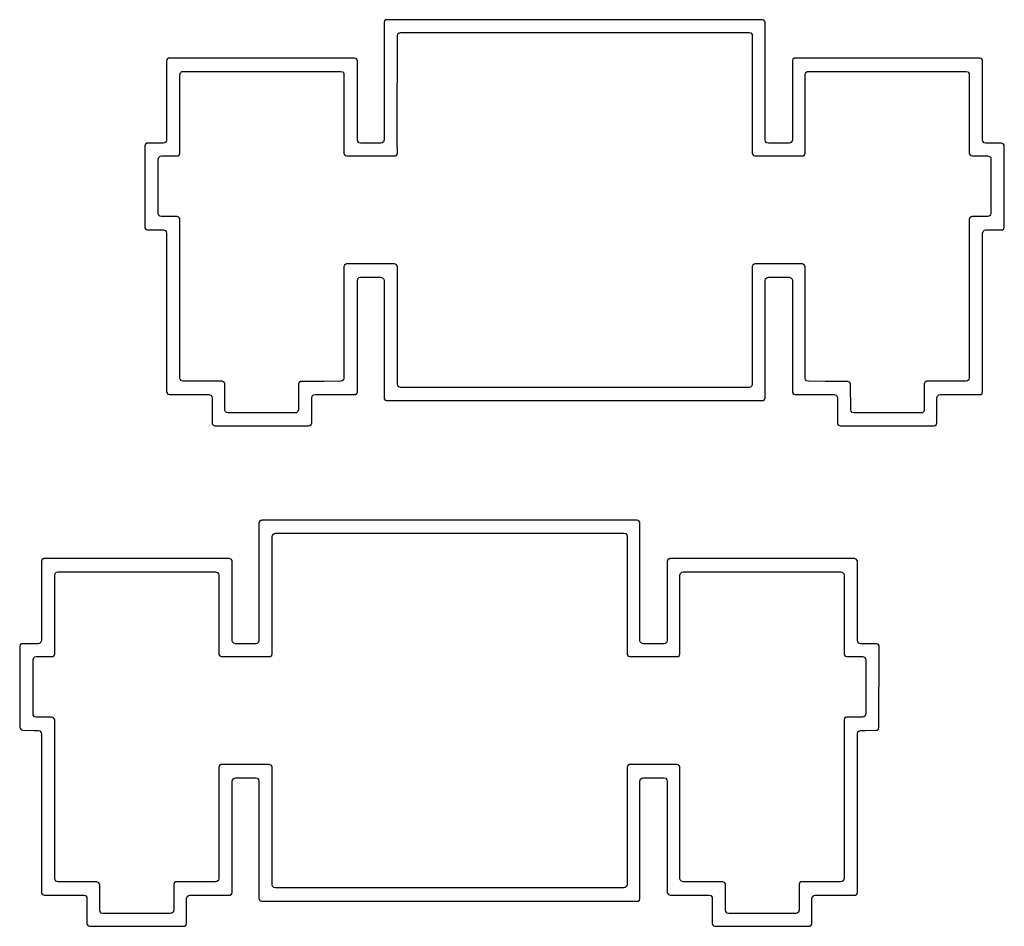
# Model space of a CAD drawing. Extents: x 1.3 to 14.4, y -4.9 to -1.
# Tile 20 of 25: x 10.9 to 12.4, y -4 to -2.7. Entities that reach past the tile are written whole.
import ezdxf

# ---------------------------------------------------------------- set-up
doc = ezdxf.new("R2010")
doc.units = 0
doc.header["$MEASUREMENT"] = 0
doc.layers.add('BLACK', color=7, linetype='CONTINUOUS')

msp = doc.modelspace()

# ---------------------------------------------------------------- linework, layer by layer
at = {"layer": 'BLACK', "linetype": 'CONTINUOUS'}
for p, q in [((11.4745, -2.6735), (11.4737, -2.676)), ((11.4737, -2.676), (11.4737, -2.8519)), ((11.4766, -2.672), (11.4745, -2.6735)), ((11.4745, -2.6735), (11.4745, -2.6735)), ((11.4777, -2.6719), (11.4766, -2.672)), ((11.4766, -2.672), (11.4766, -2.672)), ((11.4779, -2.6718), (11.4777, -2.6719)), ((12.0404, -2.6718), (11.4779, -2.6718)), ((12.0428, -2.6726), (12.0404, -2.6718)), ((12.0404, -2.6718), (12.0404, -2.6718)), ((12.0443, -2.6747), (12.0428, -2.6726)), ((12.0428, -2.6726), (12.0428, -2.6726)), ((12.0445, -2.676), (12.0443, -2.6747)), ((12.0443, -2.6747), (12.0443, -2.6747)), ((12.0445, -2.6788), (12.0445, -2.676)), ((12.0445, -2.8519), (12.0445, -2.6788)), ((11.4933, -2.8372), (11.4937, -2.6958)), ((11.4937, -2.6958), (11.4945, -2.6932)), ((11.4945, -2.6932), (11.4966, -2.6914)), ((11.4966, -2.6914), (11.4986, -2.691)), ((11.4986, -2.691), (12.0205, -2.691)), ((12.0205, -2.691), (12.0232, -2.6917)), ((12.0232, -2.6917), (12.025, -2.6938)), ((12.025, -2.6938), (12.0254, -2.6959)), ((12.0254, -2.6959), (12.0254, -2.8718)), ((11.1487, -2.731), (11.1479, -2.7335)), ((11.1479, -2.7335), (11.1479, -2.8519)), ((11.1508, -2.7295), (11.1487, -2.731)), ((11.1487, -2.731), (11.1487, -2.731)), ((11.1518, -2.7294), (11.1508, -2.7295)), ((11.1508, -2.7295), (11.1508, -2.7295)), ((11.1521, -2.7293), (11.1518, -2.7294)), ((11.4296, -2.7293), (11.1521, -2.7293)), ((11.432, -2.7301), (11.4296, -2.7293)), ((11.4296, -2.7293), (11.4296, -2.7293)), ((11.4335, -2.7322), (11.432, -2.7301)), ((11.432, -2.7301), (11.432, -2.7301)), ((11.4337, -2.7335), (11.4335, -2.7322)), ((11.4335, -2.7322), (11.4335, -2.7322)), ((11.4337, -2.8519), (11.4337, -2.7335)), ((12.0862, -2.731), (12.0854, -2.7335)), ((12.0854, -2.7335), (12.0854, -2.8519)), ((12.0883, -2.7295), (12.0862, -2.731)), ((12.0862, -2.731), (12.0862, -2.731)), ((12.0893, -2.7294), (12.0883, -2.7295)), ((12.0883, -2.7295), (12.0883, -2.7295)), ((12.0896, -2.7293), (12.0893, -2.7294)), ((12.3662, -2.7293), (12.0896, -2.7293)), ((12.3687, -2.7301), (12.3662, -2.7293)), ((12.3662, -2.7293), (12.3662, -2.7293)), ((12.3702, -2.7322), (12.3687, -2.7301)), ((12.3687, -2.7301), (12.3687, -2.7301)), ((12.3704, -2.7335), (12.3702, -2.7322)), ((12.3702, -2.7322), (12.3702, -2.7322)), ((12.3704, -2.8519), (12.3704, -2.7335)), ((11.1679, -2.7542), (11.1687, -2.7515)), ((11.1679, -2.8718), (11.1679, -2.7542)), ((11.1687, -2.7515), (11.1707, -2.7497)), ((11.1707, -2.7497), (11.1728, -2.7493)), ((11.1728, -2.7493), (11.4089, -2.7493)), ((11.4089, -2.7493), (11.4115, -2.7501)), ((11.4115, -2.7501), (11.4133, -2.7522)), ((11.4133, -2.7522), (11.4137, -2.7542)), ((11.4137, -2.7542), (11.4137, -2.8718)), ((12.1045, -2.7542), (12.1053, -2.7515)), ((12.1045, -2.8718), (12.1045, -2.7542)), ((12.1053, -2.7515), (12.1074, -2.7497)), ((12.1074, -2.7497), (12.1094, -2.7493)), ((12.1094, -2.7493), (12.3455, -2.7493)), ((12.3455, -2.7493), (12.3482, -2.7501)), ((12.3482, -2.7501), (12.35, -2.7522)), ((12.35, -2.7522), (12.3504, -2.7542)), ((12.3504, -2.7542), (12.3504, -2.8718)), ((11.4935, -2.8545), (11.4933, -2.8372)), ((11.4933, -2.8372), (11.4933, -2.8372)), ((11.1162, -2.8585), (11.1154, -2.861)), ((11.1154, -2.861), (11.1154, -2.9826)), ((11.1183, -2.857), (11.1162, -2.8585)), ((11.1162, -2.8585), (11.1162, -2.8585)), ((11.1193, -2.8569), (11.1183, -2.857)), ((11.1183, -2.857), (11.1183, -2.857)), ((11.1196, -2.8568), (11.1193, -2.8569)), ((11.143, -2.8568), (11.1196, -2.8568)), ((11.1451, -2.8564), (11.143, -2.8568)), ((11.1471, -2.8546), (11.1451, -2.8564)), ((11.1479, -2.8519), (11.1471, -2.8546)), ((11.4342, -2.854), (11.4337, -2.8519)), ((11.436, -2.8561), (11.4342, -2.854)), ((11.4386, -2.8568), (11.436, -2.8561)), ((11.4689, -2.8568), (11.4386, -2.8568)), ((11.4709, -2.8564), (11.4689, -2.8568)), ((11.473, -2.8546), (11.4709, -2.8564)), ((11.4737, -2.8519), (11.473, -2.8546)), ((11.4937, -2.8718), (11.4935, -2.8545)), ((12.045, -2.854), (12.0445, -2.8519)), ((12.0468, -2.8561), (12.045, -2.854)), ((12.0494, -2.8568), (12.0468, -2.8561)), ((12.0805, -2.8568), (12.0494, -2.8568)), ((12.0826, -2.8564), (12.0805, -2.8568)), ((12.0846, -2.8546), (12.0826, -2.8564)), ((12.0854, -2.8519), (12.0846, -2.8546)), ((12.3708, -2.854), (12.3704, -2.8519)), ((12.3726, -2.8561), (12.3708, -2.854)), ((12.3753, -2.8568), (12.3726, -2.8561)), ((12.3987, -2.8568), (12.3753, -2.8568)), ((12.4012, -2.8576), (12.3987, -2.8568)), ((12.3987, -2.8568), (12.3987, -2.8568)), ((12.4027, -2.8597), (12.4012, -2.8576)), ((12.4012, -2.8576), (12.4012, -2.8576)), ((12.4029, -2.861), (12.4027, -2.8597)), ((12.4029, -2.9826), (12.4029, -2.861)), ((11.1382, -2.8764), (11.1403, -2.876)), ((11.1403, -2.876), (11.1637, -2.876)), ((11.1637, -2.876), (11.165, -2.8758)), ((11.1637, -2.876), (11.1637, -2.876)), ((11.165, -2.8758), (11.1671, -2.8743)), ((11.1671, -2.8743), (11.1679, -2.8718)), ((11.4137, -2.8718), (11.4139, -2.8731)), ((11.4139, -2.8731), (11.4139, -2.8731)), ((11.4139, -2.8731), (11.4139, -2.8731)), ((11.4139, -2.8731), (11.4155, -2.8752)), ((11.4155, -2.8752), (11.4179, -2.876)), ((11.4179, -2.876), (11.4179, -2.876)), ((11.4179, -2.876), (11.4896, -2.876)), ((11.4896, -2.876), (11.4909, -2.8757)), ((11.4896, -2.876), (11.4896, -2.876)), ((11.4909, -2.8757), (11.493, -2.8742)), ((11.493, -2.8742), (11.4937, -2.8718)), ((12.0254, -2.8718), (12.0256, -2.8731)), ((12.0256, -2.8731), (12.0256, -2.8731)), ((12.0256, -2.8731), (12.0256, -2.8731)), ((12.0256, -2.8731), (12.0271, -2.8752)), ((12.0271, -2.8752), (12.0296, -2.876)), ((12.0296, -2.876), (12.0296, -2.876)), ((12.0296, -2.876), (12.1004, -2.876)), ((12.1004, -2.876), (12.1017, -2.8758)), ((12.1004, -2.876), (12.1004, -2.876)), ((12.1017, -2.8758), (12.1038, -2.8743)), ((12.1038, -2.8743), (12.1045, -2.8718)), ((12.3504, -2.8718), (12.3506, -2.8731)), ((12.3506, -2.8731), (12.3506, -2.8731)), ((12.3506, -2.8731), (12.3506, -2.8731)), ((12.3506, -2.8731), (12.3521, -2.8752)), ((12.3521, -2.8752), (12.3546, -2.876)), ((12.3546, -2.876), (12.378, -2.876)), ((12.378, -2.876), (12.3807, -2.8767)), ((11.1354, -2.8809), (11.1362, -2.8782)), ((11.1354, -2.9619), (11.1354, -2.8809)), ((11.1362, -2.8782), (11.1382, -2.8764)), ((12.3807, -2.8767), (12.3825, -2.8788)), ((12.3825, -2.8788), (12.3829, -2.8809)), ((12.3829, -2.8809), (12.3829, -2.9619)), ((11.1358, -2.964), (11.1354, -2.9619)), ((11.1376, -2.9661), (11.1358, -2.964)), ((12.3821, -2.9646), (12.3801, -2.9664)), ((12.3829, -2.9619), (12.3821, -2.9646)), ((11.1403, -2.9668), (11.1376, -2.9661)), ((11.1637, -2.9668), (11.1403, -2.9668)), ((11.1662, -2.9676), (11.1637, -2.9668)), ((11.1637, -2.9668), (11.1637, -2.9668)), ((11.1677, -2.9697), (11.1662, -2.9676)), ((11.1662, -2.9676), (11.1662, -2.9676)), ((11.1679, -2.971), (11.1677, -2.9697)), ((11.1677, -2.9697), (11.1677, -2.9697)), ((11.1679, -3.2086), (11.1679, -2.971)), ((12.3512, -2.9685), (12.3504, -2.971)), ((12.3504, -2.971), (12.3504, -3.2086)), ((12.3533, -2.967), (12.3512, -2.9685)), ((12.3512, -2.9685), (12.3512, -2.9685)), ((12.3543, -2.9669), (12.3533, -2.967)), ((12.3533, -2.967), (12.3533, -2.967)), ((12.3546, -2.9668), (12.3543, -2.9669)), ((12.378, -2.9668), (12.3546, -2.9668)), ((12.3801, -2.9664), (12.378, -2.9668)), ((11.1154, -2.9826), (11.1156, -2.9839)), ((11.1156, -2.9839), (11.1156, -2.9839)), ((11.1156, -2.9839), (11.1156, -2.9839)), ((11.1156, -2.9839), (11.1171, -2.986)), ((11.1171, -2.986), (11.1196, -2.9868)), ((11.1196, -2.9868), (11.143, -2.9868)), ((11.143, -2.9868), (11.1457, -2.9876)), ((11.1457, -2.9876), (11.1475, -2.9897)), ((11.1475, -2.9897), (11.1479, -2.9917)), ((11.1479, -2.9917), (11.1479, -3.2293)), ((12.3704, -2.9917), (12.3712, -2.989)), ((12.3704, -3.2293), (12.3704, -2.9917)), ((12.3712, -2.989), (12.3732, -2.9872)), ((12.3732, -2.9872), (12.3753, -2.9868)), ((12.3753, -2.9868), (12.3987, -2.9868)), ((12.3987, -2.9868), (12.4, -2.9866)), ((12.3987, -2.9868), (12.3987, -2.9868)), ((12.4, -2.9866), (12.4021, -2.9851)), ((12.4021, -2.9851), (12.4029, -2.9826)), ((11.4166, -3.0379), (11.4145, -3.0394)), ((11.4177, -3.0377), (11.4166, -3.0379)), ((11.4166, -3.0379), (11.4166, -3.0379)), ((11.4179, -3.0377), (11.4177, -3.0377)), ((11.4896, -3.0377), (11.4179, -3.0377)), ((11.492, -3.0385), (11.4896, -3.0377)), ((11.4896, -3.0377), (11.4896, -3.0377)), ((11.4935, -3.0405), (11.492, -3.0385)), ((11.492, -3.0385), (11.492, -3.0385)), ((12.0283, -3.0379), (12.0262, -3.0394)), ((12.0293, -3.0377), (12.0283, -3.0379)), ((12.0283, -3.0379), (12.0283, -3.0379)), ((12.0296, -3.0377), (12.0293, -3.0377)), ((12.1004, -3.0377), (12.0296, -3.0377)), ((12.1028, -3.0385), (12.1004, -3.0377)), ((12.1004, -3.0377), (12.1004, -3.0377)), ((12.1043, -3.0405), (12.1028, -3.0385)), ((12.1028, -3.0385), (12.1028, -3.0385)), ((11.4145, -3.0394), (11.4137, -3.0418)), ((11.4137, -3.0418), (11.4137, -3.2087)), ((11.4145, -3.0394), (11.4145, -3.0394)), ((11.4937, -3.0418), (11.4935, -3.0405)), ((11.4935, -3.0405), (11.4935, -3.0405)), ((11.4937, -3.2178), (11.4937, -3.0418)), ((12.0262, -3.0394), (12.0254, -3.0418)), ((12.0254, -3.0418), (12.0254, -3.2178)), ((12.0262, -3.0394), (12.0262, -3.0394)), ((12.1045, -3.0418), (12.1043, -3.0405)), ((12.1043, -3.0405), (12.1043, -3.0405)), ((12.1045, -3.2087), (12.1045, -3.0418)), ((11.4337, -3.0625), (11.4345, -3.0599)), ((11.4337, -3.2293), (11.4337, -3.0625)), ((11.4345, -3.0599), (11.4366, -3.0581)), ((11.4366, -3.0581), (11.4386, -3.0576)), ((11.4386, -3.0576), (11.4689, -3.0576)), ((11.4689, -3.0576), (11.4715, -3.0584)), ((11.4715, -3.0584), (11.4733, -3.0605)), ((11.4733, -3.0605), (11.4737, -3.0625)), ((11.4737, -3.0625), (11.4737, -3.2385)), ((12.0445, -3.0625), (12.0453, -3.0599)), ((12.0445, -3.2385), (12.0445, -3.0625)), ((12.0453, -3.0599), (12.0474, -3.0581)), ((12.0474, -3.0581), (12.0494, -3.0576)), ((12.0494, -3.0576), (12.0805, -3.0576)), ((12.0805, -3.0576), (12.0832, -3.0584)), ((12.0832, -3.0584), (12.085, -3.0605)), ((12.085, -3.0605), (12.0854, -3.0625)), ((12.0854, -3.0625), (12.0854, -3.2293)), ((11.1683, -3.2106), (11.1679, -3.2086)), ((11.1701, -3.2127), (11.1683, -3.2106)), ((11.1728, -3.2135), (11.1701, -3.2127)), ((11.2312, -3.2135), (11.1728, -3.2135)), ((11.2337, -3.2143), (11.2312, -3.2135)), ((11.2312, -3.2135), (11.2312, -3.2135)), ((11.2352, -3.2164), (11.2337, -3.2143)), ((11.2337, -3.2143), (11.2337, -3.2143)), ((11.3487, -3.2141), (11.3466, -3.2156)), ((11.35, -3.2139), (11.3487, -3.2141)), ((11.3839, -3.2137), (11.35, -3.2139)), ((11.4089, -3.2135), (11.3839, -3.2137)), ((11.4109, -3.2131), (11.4089, -3.2135)), ((11.413, -3.2113), (11.4109, -3.2131)), ((11.4137, -3.2087), (11.413, -3.2113)), ((12.105, -3.2107), (12.1045, -3.2087)), ((12.1068, -3.2127), (12.105, -3.2107)), ((12.1094, -3.2135), (12.1068, -3.2127)), ((12.1344, -3.2137), (12.1094, -3.2135)), ((12.1683, -3.2139), (12.1344, -3.2137)), ((12.1708, -3.2147), (12.1683, -3.2139)), ((12.1683, -3.2139), (12.1683, -3.2139)), ((12.1723, -3.2168), (12.1708, -3.2147)), ((12.2837, -3.2152), (12.2829, -3.2176)), ((12.2858, -3.2137), (12.2837, -3.2152)), ((12.2837, -3.2152), (12.2837, -3.2152)), ((12.2868, -3.2135), (12.2858, -3.2137)), ((12.2858, -3.2137), (12.2858, -3.2137)), ((12.2871, -3.2135), (12.2868, -3.2135)), ((12.3455, -3.2135), (12.2871, -3.2135)), ((12.3476, -3.2131), (12.3455, -3.2135)), ((12.3496, -3.2113), (12.3476, -3.2131)), ((12.3504, -3.2086), (12.3496, -3.2113)), ((11.1479, -3.2293), (11.1481, -3.2306)), ((11.2354, -3.2176), (11.2352, -3.2164)), ((11.2354, -3.2561), (11.2354, -3.2176)), ((11.2354, -3.2176), (11.2354, -3.2176)), ((11.3458, -3.218), (11.3455, -3.2535)), ((11.3466, -3.2156), (11.3458, -3.218)), ((11.3458, -3.218), (11.3458, -3.218)), ((11.4329, -3.2318), (11.4337, -3.2293)), ((11.4942, -3.2198), (11.4937, -3.2178)), ((11.496, -3.2219), (11.4942, -3.2198)), ((11.4986, -3.2227), (11.496, -3.2219)), ((12.0205, -3.2227), (11.4986, -3.2227)), ((12.0226, -3.2222), (12.0205, -3.2227)), ((12.0246, -3.2204), (12.0226, -3.2222)), ((12.0254, -3.2178), (12.0246, -3.2204)), ((12.0854, -3.2293), (12.0856, -3.2306)), ((12.1725, -3.218), (12.1723, -3.2168)), ((12.1728, -3.2561), (12.1725, -3.218)), ((12.2829, -3.2176), (12.2829, -3.2561)), ((12.3696, -3.2318), (12.3704, -3.2293)), ((11.1481, -3.2306), (11.1481, -3.2306)), ((11.1481, -3.2306), (11.1481, -3.2306)), ((11.1481, -3.2306), (11.1496, -3.2327)), ((11.1496, -3.2327), (11.1521, -3.2335)), ((11.1521, -3.2335), (11.2114, -3.2335)), ((11.2114, -3.2335), (11.214, -3.2342)), ((11.214, -3.2342), (11.2158, -3.2363)), ((11.2158, -3.2363), (11.2162, -3.2384)), ((11.2162, -3.2384), (11.2162, -3.276)), ((11.3654, -3.2384), (11.3662, -3.2357)), ((11.3654, -3.276), (11.3654, -3.2384)), ((11.3662, -3.2357), (11.3682, -3.2339)), ((11.3682, -3.2339), (11.3703, -3.2335)), ((11.3703, -3.2335), (11.4296, -3.2335)), ((11.4296, -3.2335), (11.4308, -3.2333)), ((11.4296, -3.2335), (11.4296, -3.2335)), ((11.4308, -3.2333), (11.4329, -3.2318)), ((11.4737, -3.2385), (11.4738, -3.2389)), ((11.4738, -3.2389), (11.4739, -3.2398)), ((11.4739, -3.2398), (11.4739, -3.2398)), ((11.4739, -3.2398), (11.4739, -3.2398)), ((11.4739, -3.2398), (11.4755, -3.2418)), ((11.4755, -3.2418), (11.4779, -3.2426)), ((11.4779, -3.2426), (11.4779, -3.2426)), ((11.4779, -3.2426), (12.0404, -3.2426)), ((12.0404, -3.2426), (12.0417, -3.2424)), ((12.0404, -3.2426), (12.0404, -3.2426)), ((12.0417, -3.2424), (12.0438, -3.2409)), ((12.0438, -3.2409), (12.0445, -3.2385)), ((12.0856, -3.2306), (12.0856, -3.2306)), ((12.0856, -3.2306), (12.0856, -3.2306)), ((12.0856, -3.2306), (12.0871, -3.2327)), ((12.0871, -3.2327), (12.0896, -3.2335)), ((12.0896, -3.2335), (12.148, -3.2335)), ((12.148, -3.2335), (12.1507, -3.2342)), ((12.1507, -3.2342), (12.1525, -3.2363)), ((12.1525, -3.2363), (12.1529, -3.2384)), ((12.1529, -3.2384), (12.1529, -3.276)), ((12.302, -3.2384), (12.3028, -3.2357)), ((12.302, -3.276), (12.302, -3.2384)), ((12.3028, -3.2357), (12.3049, -3.2339)), ((12.3049, -3.2339), (12.3069, -3.2335)), ((12.3069, -3.2335), (12.3662, -3.2335)), ((12.3662, -3.2335), (12.3675, -3.2333)), ((12.3662, -3.2335), (12.3662, -3.2335)), ((12.3675, -3.2333), (12.3696, -3.2318)), ((11.2358, -3.2581), (11.2354, -3.2561)), ((11.2376, -3.2602), (11.2358, -3.2581)), ((11.3447, -3.2588), (11.3426, -3.2606)), ((11.3455, -3.2562), (11.3447, -3.2588)), ((11.3455, -3.2535), (11.3455, -3.2562)), ((12.1728, -3.2562), (12.1728, -3.2561)), ((12.1733, -3.2581), (12.1728, -3.2562)), ((12.1751, -3.2602), (12.1733, -3.2581)), ((12.2821, -3.2588), (12.2801, -3.2606)), ((12.2829, -3.2561), (12.2821, -3.2588)), ((11.2403, -3.261), (11.2376, -3.2602)), ((11.3406, -3.261), (11.2403, -3.261)), ((11.3426, -3.2606), (11.3406, -3.261)), ((12.1777, -3.261), (12.1751, -3.2602)), ((12.278, -3.261), (12.1777, -3.261)), ((12.2801, -3.2606), (12.278, -3.261)), ((11.2162, -3.276), (11.2164, -3.2773)), ((11.2164, -3.2773), (11.2164, -3.2773)), ((11.2164, -3.2773), (11.2164, -3.2773)), ((11.2164, -3.2773), (11.218, -3.2793)), ((11.218, -3.2793), (11.2204, -3.2801)), ((11.2204, -3.2801), (11.2204, -3.2801)), ((11.2204, -3.2801), (11.3612, -3.2801)), ((11.3612, -3.2801), (11.3625, -3.2799)), ((11.3612, -3.2801), (11.3612, -3.2801)), ((11.3625, -3.2799), (11.3646, -3.2784)), ((11.3646, -3.2784), (11.3654, -3.276)), ((12.1529, -3.276), (12.1531, -3.2773)), ((12.1531, -3.2773), (12.1531, -3.2773)), ((12.1531, -3.2773), (12.1531, -3.2773)), ((12.1531, -3.2773), (12.1546, -3.2793)), ((12.1546, -3.2793), (12.1571, -3.2801)), ((12.1571, -3.2801), (12.1571, -3.2801)), ((12.1571, -3.2801), (12.2979, -3.2801)), ((12.2979, -3.2801), (12.2992, -3.2799)), ((12.2979, -3.2801), (12.2979, -3.2801)), ((12.2992, -3.2799), (12.3013, -3.2784)), ((12.3013, -3.2784), (12.302, -3.276)), ((11.2902, -3.4219), (11.2891, -3.422)), ((11.2904, -3.4218), (11.2902, -3.4219)), ((11.8529, -3.4218), (11.2904, -3.4218)), ((11.8553, -3.4226), (11.8529, -3.4218)), ((11.8529, -3.4218), (11.8529, -3.4218)), ((11.287, -3.4235), (11.2862, -3.426)), ((11.2862, -3.426), (11.2862, -3.6019)), ((11.2891, -3.422), (11.287, -3.4235)), ((11.287, -3.4235), (11.287, -3.4235)), ((11.2891, -3.422), (11.2891, -3.422)), ((11.8568, -3.4247), (11.8553, -3.4226)), ((11.8553, -3.4226), (11.8553, -3.4226)), ((11.857, -3.426), (11.8568, -3.4247)), ((11.8568, -3.4247), (11.8568, -3.4247)), ((11.857, -3.4651), (11.857, -3.426)), ((11.3062, -3.4459), (11.307, -3.4432)), ((11.3062, -3.6218), (11.3062, -3.4459)), ((11.307, -3.4432), (11.3091, -3.4414)), ((11.3091, -3.4414), (11.3111, -3.441)), ((11.3111, -3.441), (11.833, -3.441)), ((11.833, -3.441), (11.8357, -3.4417)), ((11.8357, -3.4417), (11.8375, -3.4438)), ((11.8375, -3.4438), (11.8379, -3.4459)), ((11.8379, -3.4459), (11.8379, -3.6218)), ((11.857, -3.6019), (11.857, -3.4651)), ((10.9633, -3.4795), (10.9612, -3.481)), ((10.9643, -3.4794), (10.9633, -3.4795)), ((10.9633, -3.4795), (10.9633, -3.4795)), ((10.9646, -3.4793), (10.9643, -3.4794)), ((11.2421, -3.4793), (10.9646, -3.4793)), ((11.2445, -3.4801), (11.2421, -3.4793)), ((11.2421, -3.4793), (11.2421, -3.4793)), ((11.246, -3.4822), (11.2445, -3.4801)), ((11.2445, -3.4801), (11.2445, -3.4801)), ((11.9008, -3.4795), (11.8987, -3.481)), ((11.9018, -3.4794), (11.9008, -3.4795)), ((11.9008, -3.4795), (11.9008, -3.4795)), ((11.9021, -3.4793), (11.9018, -3.4794)), ((12.1787, -3.4793), (11.9021, -3.4793)), ((12.1812, -3.4801), (12.1787, -3.4793)), ((12.1787, -3.4793), (12.1787, -3.4793)), ((12.1827, -3.4822), (12.1812, -3.4801)), ((12.1812, -3.4801), (12.1812, -3.4801)), ((10.9612, -3.481), (10.9604, -3.4835)), ((10.9604, -3.4835), (10.9604, -3.6019)), ((10.9612, -3.481), (10.9612, -3.481)), ((11.2461, -3.483), (11.246, -3.4822)), ((11.2462, -3.4835), (11.2461, -3.483)), ((11.2462, -3.6019), (11.2462, -3.4835)), ((11.8987, -3.481), (11.8979, -3.4835)), ((11.8979, -3.4835), (11.8979, -3.6019)), ((11.8987, -3.481), (11.8987, -3.481)), ((12.1828, -3.483), (12.1827, -3.4822)), ((12.1829, -3.4835), (12.1828, -3.483)), ((12.1829, -3.6019), (12.1829, -3.4835)), ((10.9804, -3.5042), (10.9812, -3.5015)), ((10.9804, -3.6218), (10.9804, -3.5042)), ((10.9812, -3.5015), (10.9832, -3.4997)), ((10.9832, -3.4997), (10.9853, -3.4993)), ((10.9853, -3.4993), (11.2214, -3.4993)), ((11.2214, -3.4993), (11.224, -3.5001)), ((11.224, -3.5001), (11.2258, -3.5022)), ((11.2258, -3.5022), (11.2262, -3.5042)), ((11.2262, -3.5042), (11.2262, -3.6218)), ((11.917, -3.5042), (11.9178, -3.5015)), ((11.917, -3.6218), (11.917, -3.5042)), ((11.9178, -3.5015), (11.9199, -3.4997)), ((11.9199, -3.4997), (11.9219, -3.4993)), ((11.9219, -3.4993), (12.158, -3.4993)), ((12.158, -3.4993), (12.1607, -3.5001)), ((12.1607, -3.5001), (12.1625, -3.5022)), ((12.1625, -3.5022), (12.1629, -3.5042)), ((12.1629, -3.5042), (12.1629, -3.6218)), ((10.9287, -3.6086), (10.9279, -3.611)), ((10.9279, -3.611), (10.9279, -3.6218)), ((10.9308, -3.607), (10.9287, -3.6086)), ((10.9321, -3.6068), (10.9308, -3.607)), ((10.9555, -3.6068), (10.9321, -3.6068)), ((10.9576, -3.6064), (10.9555, -3.6068)), ((10.9596, -3.6046), (10.9576, -3.6064)), ((10.9604, -3.6019), (10.9596, -3.6046)), ((11.2467, -3.604), (11.2462, -3.6019)), ((11.2485, -3.6061), (11.2467, -3.604)), ((11.2511, -3.6068), (11.2485, -3.6061)), ((11.2814, -3.6068), (11.2511, -3.6068)), ((11.2834, -3.6064), (11.2814, -3.6068)), ((11.2855, -3.6046), (11.2834, -3.6064)), ((11.2862, -3.6019), (11.2855, -3.6046)), ((11.8575, -3.604), (11.857, -3.6019)), ((11.8593, -3.6061), (11.8575, -3.604)), ((11.8619, -3.6068), (11.8593, -3.6061)), ((11.893, -3.6068), (11.8619, -3.6068)), ((11.8951, -3.6064), (11.893, -3.6068)), ((11.8971, -3.6046), (11.8951, -3.6064)), ((11.8979, -3.6019), (11.8971, -3.6046)), ((12.1833, -3.604), (12.1829, -3.6019)), ((12.1851, -3.6061), (12.1833, -3.604)), ((12.1878, -3.6068), (12.1851, -3.6061)), ((12.2112, -3.6068), (12.1878, -3.6068)), ((12.2137, -3.6076), (12.2112, -3.6068)), ((12.2112, -3.6068), (12.2112, -3.6068)), ((12.2152, -3.6097), (12.2137, -3.6076)), ((12.2137, -3.6076), (12.2137, -3.6076)), ((12.215, -3.7322), (12.2154, -3.611)), ((12.2154, -3.611), (12.2152, -3.6097)), ((12.2152, -3.6097), (12.2152, -3.6097)), ((12.2154, -3.611), (12.2154, -3.611)), ((10.9279, -3.6218), (10.9279, -3.6218)), ((10.9279, -3.6218), (10.9283, -3.7322)), ((10.9479, -3.6309), (10.9487, -3.6282)), ((10.9487, -3.6282), (10.9507, -3.6264)), ((10.9507, -3.6264), (10.9528, -3.626)), ((10.9528, -3.626), (10.9762, -3.626)), ((10.9762, -3.626), (10.9775, -3.6258)), ((10.9762, -3.626), (10.9762, -3.626)), ((10.9775, -3.6258), (10.9796, -3.6243)), ((10.9796, -3.6243), (10.9804, -3.6218)), ((11.2262, -3.6218), (11.2264, -3.6231)), ((11.2264, -3.6231), (11.2264, -3.6231)), ((11.2264, -3.6231), (11.2264, -3.6231)), ((11.2264, -3.6231), (11.228, -3.6252)), ((11.228, -3.6252), (11.2304, -3.626)), ((11.2304, -3.626), (11.2304, -3.626)), ((11.2304, -3.626), (11.3021, -3.626)), ((11.3021, -3.626), (11.3033, -3.6258)), ((11.3021, -3.626), (11.3021, -3.626)), ((11.3033, -3.6258), (11.3054, -3.6243)), ((11.3054, -3.6243), (11.3062, -3.6218)), ((11.8379, -3.6218), (11.8381, -3.6231)), ((11.8381, -3.6231), (11.8381, -3.6231)), ((11.8381, -3.6231), (11.8381, -3.6231)), ((11.8381, -3.6231), (11.8396, -3.6252)), ((11.8396, -3.6252), (11.8421, -3.626)), ((11.8421, -3.626), (11.8421, -3.626)), ((11.8421, -3.626), (11.9129, -3.626)), ((11.9129, -3.626), (11.9142, -3.6258)), ((11.9129, -3.626), (11.9129, -3.626)), ((11.9142, -3.6258), (11.9163, -3.6243)), ((11.9163, -3.6243), (11.917, -3.6218)), ((12.1629, -3.6218), (12.1631, -3.6231)), ((12.1631, -3.6231), (12.1631, -3.6231)), ((12.1631, -3.6231), (12.1631, -3.6231)), ((12.1631, -3.6231), (12.1646, -3.6252)), ((12.1646, -3.6252), (12.1671, -3.626)), ((12.1671, -3.626), (12.1905, -3.626)), ((12.1905, -3.626), (12.1932, -3.6267)), ((12.1932, -3.6267), (12.195, -3.6288)), ((10.9479, -3.7119), (10.9479, -3.6309)), ((12.195, -3.6288), (12.1954, -3.6309)), ((12.1954, -3.6309), (12.1954, -3.7119)), ((10.9483, -3.714), (10.9479, -3.7119)), ((10.9501, -3.7161), (10.9483, -3.714)), ((10.9528, -3.7168), (10.9501, -3.7161)), ((10.9762, -3.7168), (10.9528, -3.7168)), ((10.9787, -3.7176), (10.9762, -3.7168)), ((10.9762, -3.7168), (10.9762, -3.7168)), ((12.1668, -3.7169), (12.1658, -3.717)), ((12.1671, -3.7168), (12.1668, -3.7169)), ((12.1905, -3.7168), (12.1671, -3.7168)), ((12.1926, -3.7164), (12.1905, -3.7168)), ((12.1946, -3.7146), (12.1926, -3.7164)), ((12.1954, -3.7119), (12.1946, -3.7146)), ((10.9802, -3.7197), (10.9787, -3.7176)), ((10.9787, -3.7176), (10.9787, -3.7176)), ((10.9804, -3.721), (10.9802, -3.7197)), ((10.9802, -3.7197), (10.9802, -3.7197)), ((10.9804, -3.9586), (10.9804, -3.721)), ((12.1637, -3.7185), (12.1629, -3.721)), ((12.1629, -3.721), (12.1629, -3.9586)), ((12.1658, -3.717), (12.1637, -3.7185)), ((12.1637, -3.7185), (12.1637, -3.7185)), ((12.1658, -3.717), (12.1658, -3.717)), ((10.9283, -3.7322), (10.9283, -3.7322)), ((10.9283, -3.7322), (10.9285, -3.7335)), ((10.9285, -3.7335), (10.9285, -3.7335)), ((10.9285, -3.7335), (10.93, -3.7356)), ((10.93, -3.7356), (10.93, -3.7356)), ((10.93, -3.7356), (10.9324, -3.7364)), ((10.9324, -3.7364), (10.9485, -3.7366)), ((10.9485, -3.7366), (10.9485, -3.7366)), ((10.9485, -3.7366), (10.9486, -3.7366)), ((10.9486, -3.7366), (10.9556, -3.7367)), ((10.9556, -3.7367), (10.9582, -3.7375)), ((10.9582, -3.7375), (10.96, -3.7396)), ((10.96, -3.7396), (10.9604, -3.7416)), ((10.9604, -3.7416), (10.9604, -3.9793)), ((12.1829, -3.7416), (12.1837, -3.739)), ((12.1829, -3.9793), (12.1829, -3.7416)), ((12.1837, -3.739), (12.1857, -3.7372)), ((12.1857, -3.7372), (12.1877, -3.7367)), ((12.1877, -3.7367), (12.1948, -3.7366)), ((12.1948, -3.7366), (12.2109, -3.7364)), ((12.2109, -3.7364), (12.2121, -3.7362)), ((12.2121, -3.7362), (12.2142, -3.7347)), ((12.2142, -3.7347), (12.215, -3.7322)), ((12.215, -3.7322), (12.215, -3.7322)), ((11.227, -3.7894), (11.2262, -3.7918)), ((11.2291, -3.7879), (11.227, -3.7894)), ((11.227, -3.7894), (11.227, -3.7894)), ((11.2302, -3.7877), (11.2291, -3.7879)), ((11.2291, -3.7879), (11.2291, -3.7879)), ((11.2304, -3.7877), (11.2302, -3.7877)), ((11.3021, -3.7877), (11.2304, -3.7877)), ((11.3045, -3.7885), (11.3021, -3.7877)), ((11.3021, -3.7877), (11.3021, -3.7877)), ((11.306, -3.7905), (11.3045, -3.7885)), ((11.3045, -3.7885), (11.3045, -3.7885)), ((11.3062, -3.7918), (11.306, -3.7905)), ((11.306, -3.7905), (11.306, -3.7905)), ((11.8387, -3.7894), (11.8379, -3.7918)), ((11.8408, -3.7879), (11.8387, -3.7894)), ((11.8387, -3.7894), (11.8387, -3.7894)), ((11.8418, -3.7877), (11.8408, -3.7879)), ((11.8408, -3.7879), (11.8408, -3.7879)), ((11.8421, -3.7877), (11.8418, -3.7877)), ((11.9129, -3.7877), (11.8421, -3.7877)), ((11.9153, -3.7885), (11.9129, -3.7877)), ((11.9129, -3.7877), (11.9129, -3.7877)), ((11.9168, -3.7905), (11.9153, -3.7885)), ((11.9153, -3.7885), (11.9153, -3.7885)), ((11.917, -3.7918), (11.9168, -3.7905)), ((11.9168, -3.7905), (11.9168, -3.7905)), ((11.2262, -3.7918), (11.2262, -3.9586)), ((11.3062, -3.9678), (11.3062, -3.7918)), ((11.8379, -3.7918), (11.8379, -3.9678)), ((11.917, -3.9586), (11.917, -3.7918)), ((11.2462, -3.8125), (11.247, -3.8099)), ((11.2462, -3.9793), (11.2462, -3.8125)), ((11.247, -3.8099), (11.2491, -3.8081)), ((11.2491, -3.8081), (11.2511, -3.8076)), ((11.2511, -3.8076), (11.2814, -3.8076)), ((11.2814, -3.8076), (11.284, -3.8084)), ((11.284, -3.8084), (11.2858, -3.8105)), ((11.2858, -3.8105), (11.2862, -3.8125)), ((11.2862, -3.8125), (11.2862, -3.9885)), ((11.857, -3.8125), (11.8578, -3.8099)), ((11.857, -3.9885), (11.857, -3.8125)), ((11.8578, -3.8099), (11.8599, -3.8081)), ((11.8599, -3.8081), (11.8619, -3.8076)), ((11.8619, -3.8076), (11.893, -3.8076)), ((11.893, -3.8076), (11.8957, -3.8084)), ((11.8957, -3.8084), (11.8975, -3.8105)), ((11.8975, -3.8105), (11.8979, -3.8125)), ((11.8979, -3.8125), (11.8979, -3.9793)), ((10.9808, -3.9606), (10.9804, -3.9586)), ((10.9826, -3.9627), (10.9808, -3.9606)), ((10.9853, -3.9635), (10.9826, -3.9627)), ((11.0437, -3.9635), (10.9853, -3.9635)), ((11.0462, -3.9643), (11.0437, -3.9635)), ((11.0437, -3.9635), (11.0437, -3.9635)), ((11.0477, -3.9664), (11.0462, -3.9643)), ((11.0462, -3.9643), (11.0462, -3.9643)), ((11.0479, -3.9676), (11.0477, -3.9664)), ((11.0477, -3.9664), (11.0477, -3.9664)), ((11.0479, -4.0061), (11.0479, -3.9676)), ((11.1595, -3.9652), (11.1587, -3.9676)), ((11.1587, -3.9676), (11.1587, -4.0061)), ((11.1616, -3.9637), (11.1595, -3.9652)), ((11.1595, -3.9652), (11.1595, -3.9652)), ((11.1627, -3.9635), (11.1616, -3.9637)), ((11.1616, -3.9637), (11.1616, -3.9637)), ((11.1629, -3.9635), (11.1627, -3.9635)), ((11.2214, -3.9635), (11.1629, -3.9635)), ((11.2234, -3.9631), (11.2214, -3.9635)), ((11.2255, -3.9613), (11.2234, -3.9631)), ((11.2262, -3.9586), (11.2255, -3.9613)), ((11.9175, -3.9606), (11.917, -3.9586)), ((11.9193, -3.9627), (11.9175, -3.9606)), ((11.9219, -3.9635), (11.9193, -3.9627)), ((11.9812, -3.9635), (11.9219, -3.9635)), ((11.9837, -3.9643), (11.9812, -3.9635)), ((11.9812, -3.9635), (11.9812, -3.9635)), ((11.9852, -3.9664), (11.9837, -3.9643)), ((11.9837, -3.9643), (11.9837, -3.9643)), ((11.9854, -3.9676), (11.9852, -3.9664)), ((11.9852, -3.9664), (11.9852, -3.9664)), ((11.9854, -4.0061), (11.9854, -3.9676)), ((12.0962, -3.9652), (12.0954, -3.9676)), ((12.0954, -3.9676), (12.0954, -4.0061)), ((12.0983, -3.9637), (12.0962, -3.9652)), ((12.0962, -3.9652), (12.0962, -3.9652)), ((12.0993, -3.9635), (12.0983, -3.9637)), ((12.0983, -3.9637), (12.0983, -3.9637)), ((12.0996, -3.9635), (12.0993, -3.9635)), ((12.158, -3.9635), (12.0996, -3.9635)), ((12.1601, -3.9631), (12.158, -3.9635)), ((12.1621, -3.9613), (12.1601, -3.9631)), ((12.1629, -3.9586), (12.1621, -3.9613)), ((10.9604, -3.9793), (10.9606, -3.9806)), ((10.9606, -3.9806), (10.9606, -3.9806)), ((10.9606, -3.9806), (10.9606, -3.9806)), ((10.9606, -3.9806), (10.9621, -3.9827)), ((11.2433, -3.9833), (11.2454, -3.9818)), ((11.2454, -3.9818), (11.2462, -3.9793)), ((11.3067, -3.9698), (11.3062, -3.9678)), ((11.3085, -3.9719), (11.3067, -3.9698)), ((11.3111, -3.9727), (11.3085, -3.9719)), ((11.833, -3.9727), (11.3111, -3.9727)), ((11.8351, -3.9722), (11.833, -3.9727)), ((11.8371, -3.9704), (11.8351, -3.9722)), ((11.8379, -3.9678), (11.8371, -3.9704)), ((11.8979, -3.9793), (11.8981, -3.9806)), ((11.8981, -3.9806), (11.8981, -3.9806)), ((11.8981, -3.9806), (11.8981, -3.9806)), ((11.8981, -3.9806), (11.8996, -3.9827)), ((12.18, -3.9833), (12.1821, -3.9818)), ((12.1821, -3.9818), (12.1829, -3.9793)), ((10.9621, -3.9827), (10.9646, -3.9835)), ((10.9646, -3.9835), (11.0239, -3.9835)), ((11.0239, -3.9835), (11.0265, -3.9842)), ((11.0265, -3.9842), (11.0283, -3.9863)), ((11.0283, -3.9863), (11.0287, -3.9884)), ((11.0287, -3.9884), (11.0287, -4.026)), ((11.1779, -3.9884), (11.1787, -3.9857)), ((11.1779, -4.026), (11.1779, -3.9884)), ((11.1787, -3.9857), (11.1807, -3.9839)), ((11.1807, -3.9839), (11.1828, -3.9835)), ((11.1828, -3.9835), (11.2421, -3.9835)), ((11.2421, -3.9835), (11.2433, -3.9833)), ((11.2421, -3.9835), (11.2421, -3.9835)), ((11.2862, -3.9885), (11.2864, -3.9898)), ((11.2864, -3.9898), (11.2864, -3.9898)), ((11.2864, -3.9898), (11.2864, -3.9898)), ((11.2864, -3.9898), (11.2864, -3.9898)), ((11.2864, -3.9898), (11.2876, -3.9914)), ((11.2876, -3.9914), (11.288, -3.9918)), ((11.288, -3.9918), (11.2904, -3.9926)), ((11.2904, -3.9926), (11.2904, -3.9926)), ((11.2904, -3.9926), (11.8529, -3.9926)), ((11.8529, -3.9926), (11.8542, -3.9924)), ((11.8529, -3.9926), (11.8529, -3.9926)), ((11.8542, -3.9924), (11.8563, -3.9909)), ((11.8563, -3.9909), (11.857, -3.9885)), ((11.8996, -3.9827), (11.9021, -3.9835)), ((11.9021, -3.9835), (11.9605, -3.9835)), ((11.9605, -3.9835), (11.9632, -3.9842)), ((11.9632, -3.9842), (11.965, -3.9863)), ((11.965, -3.9863), (11.9654, -3.9884)), ((11.9654, -3.9884), (11.9654, -4.026)), ((12.1145, -3.9884), (12.1153, -3.9857)), ((12.1145, -4.026), (12.1145, -3.9884)), ((12.1153, -3.9857), (12.1174, -3.9839)), ((12.1174, -3.9839), (12.1194, -3.9835)), ((12.1194, -3.9835), (12.1787, -3.9835)), ((12.1787, -3.9835), (12.18, -3.9833)), ((12.1787, -3.9835), (12.1787, -3.9835)), ((11.0483, -4.0081), (11.0479, -4.0061)), ((11.0501, -4.0102), (11.0483, -4.0081)), ((11.0528, -4.011), (11.0501, -4.0102)), ((11.1539, -4.011), (11.0528, -4.011)), ((11.1559, -4.0106), (11.1539, -4.011)), ((11.158, -4.0088), (11.1559, -4.0106)), ((11.1587, -4.0061), (11.158, -4.0088)), ((11.9858, -4.0081), (11.9854, -4.0061)), ((11.9876, -4.0102), (11.9858, -4.0081)), ((11.9903, -4.011), (11.9876, -4.0102)), ((12.0905, -4.011), (11.9903, -4.011)), ((12.0926, -4.0106), (12.0905, -4.011)), ((12.0946, -4.0088), (12.0926, -4.0106)), ((12.0954, -4.0061), (12.0946, -4.0088)), ((11.0287, -4.026), (11.0289, -4.0273)), ((11.1771, -4.0284), (11.1779, -4.026)), ((11.9654, -4.026), (11.9656, -4.0273)), ((12.1138, -4.0284), (12.1145, -4.026)), ((11.0289, -4.0273), (11.0289, -4.0273)), ((11.0289, -4.0273), (11.0289, -4.0273)), ((11.0289, -4.0273), (11.0305, -4.0293)), ((11.0305, -4.0293), (11.0329, -4.0301)), ((11.0329, -4.0301), (11.0329, -4.0301)), ((11.0329, -4.0301), (11.1737, -4.0301)), ((11.1737, -4.0301), (11.175, -4.0299)), ((11.1737, -4.0301), (11.1737, -4.0301)), ((11.175, -4.0299), (11.1771, -4.0284)), ((11.9656, -4.0273), (11.9656, -4.0273)), ((11.9656, -4.0273), (11.9656, -4.0273)), ((11.9656, -4.0273), (11.9671, -4.0293)), ((11.9671, -4.0293), (11.9696, -4.0301)), ((11.9696, -4.0301), (11.9696, -4.0301)), ((11.9696, -4.0301), (12.1104, -4.0301)), ((12.1104, -4.0301), (12.1117, -4.0299)), ((12.1104, -4.0301), (12.1104, -4.0301)), ((12.1117, -4.0299), (12.1138, -4.0284))]:
    msp.add_line(p, q, dxfattribs=at)

doc.saveas('drawing.dxf')
